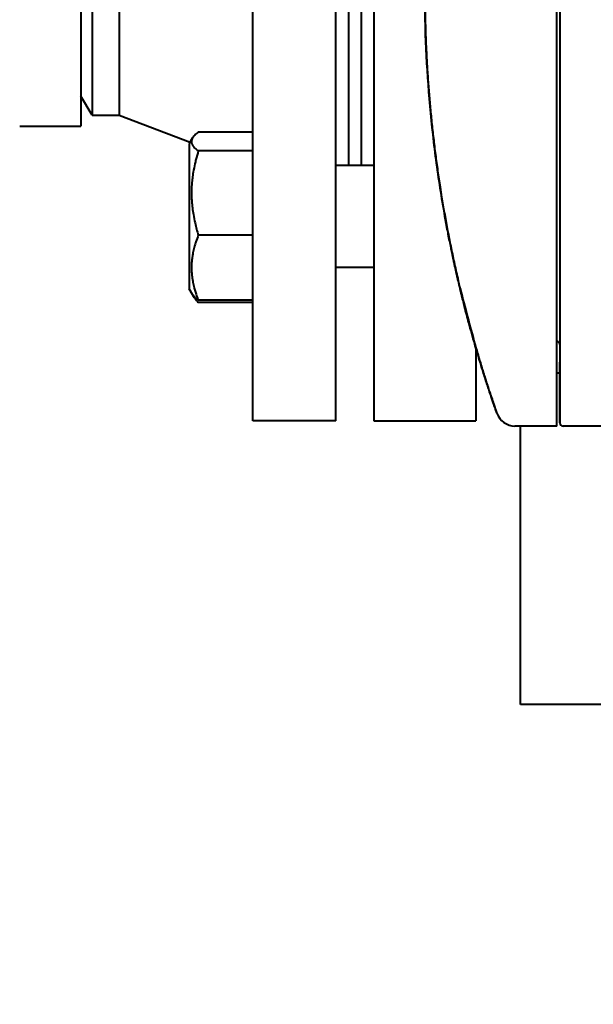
# Model space of a CAD drawing. Header units: millimetres. Extents: x -4428 to 4131, y -3615 to 4038.
# Tile 19 of 172: x -1229 to -1139, y -3052 to -2897. Entities that reach past the tile are written whole.
import ezdxf

# ---------------------------------------------------------------- set-up
doc = ezdxf.new("R2010")
doc.units = ezdxf.units.MM
doc.linetypes.add('K5LT_BASIC', pattern=[0])
doc.linetypes.add('K5LT_THIN', pattern=[0])
doc.layers.add('Системный слой', color=7, linetype='Continuous')
doc.styles.add('KDIMTEXTSTYLE', font='GOST_AU.SHX', dxfattribs={"width": 0.96, "oblique": 15, "height": 5})
doc.dimstyles.new('KDIMSTYLE (1.00)', dxfattribs={"dimtxt": 5, "dimasz": 1, "dimexe": 2, "dimexo": 0, "dimgap": 1, "dimtad": 1, "dimtxsty": 'KDIMTEXTSTYLE', "dimsah": 1, "dimcen": 0, "dimdle": 1, "dimadec": 0, "dimazin": 0, "dimtfac": 0.667, "dimtmove": 0, "dimatfit": 3, "dimfxl": 1, "dimtvp": 1, "dimtolj": 1, "dimtzin": 0, "dimarcsym": 0})

# ---------------------------------------------------------------- blocks, each defined once
blk = doc.blocks.new('KDIMARROW_01')
at = {"layer": 'Системный слой'}
blk.add_hatch(color=0, dxfattribs=at).paths.add_polyline_path([(-5, -0.66), (0, 0), (-5, 0.66), (-4.5, 0)])
at = {"layer": 'Системный слой', "color": 0, "linetype": 'K5LT_THIN', "lineweight": 20}
for p, q in [((-4.5, 0), (-5, 0.66)), ((-5, 0.66), (0, 0)), ((0, 0), (-5, -0.66)), ((-5, -0.66), (-4.5, 0)), ((0, 0), (-1, 0))]:
    blk.add_line(p, q, dxfattribs=at)
blk = doc.blocks.new('U15')
at = {"layer": 'Системный слой', "color": 150, "linetype": 'K5LT_BASIC', "lineweight": 40, "true_color": 0x0080ff}
for p, q in [((-1192.34, -2960.09), (-1192.34, -2825.09)), ((-1179.34, -2960.09), (-1179.34, -2825.09)), ((-1173.34, -2825.09), (-1173.34, -2960.09)), ((-1144.64, -2950.89), (-1144.64, -2834.29)), ((-1144.14, -2834.29), (-1144.14, -2950.89)), ((-1177.34, -2865.24), (-1177.34, -2919.95)), ((-1175.34, -2865.24), (-1175.34, -2919.95)), ((-1219.34, -2871.39), (-1219.34, -2913.79)), ((-1217.6, -2873.09), (-1217.6, -2912.09)), ((-1213.34, -2873.09), (-1213.34, -2912.09)), ((-1217.6, -2912.09), (-1219.34, -2909.09)), ((-1217.6, -2912.09), (-1213.34, -2912.09)), ((-1213.34, -2912.09), (-1202.21, -2916.33)), ((-1228.97, -2913.79), (-1219.34, -2913.79)), ((-1192.34, -2914.74), (-1200.92, -2914.74)), ((-1201.83, -2915.66), (-1202.34, -2916.55)), ((-1202.34, -2916.55), (-1202.34, -2938.81)), ((-1192.34, -2917.7), (-1200.92, -2917.7)), ((-1179.34, -2919.95), (-1173.34, -2919.95)), ((-1192.34, -2930.91), (-1200.92, -2930.91)), ((-1161.22, -2932.94), (-1161.22, -2932.94)), ((-1179.34, -2935.95), (-1173.34, -2935.95)), ((-1179.34, -2935.95), (-1173.34, -2935.95)), ((-1202.34, -2938.81), (-1202.34, -2939.35)), ((-1201.83, -2940.23), (-1202.34, -2939.35)), ((-1201.65, -2940.54), (-1201.83, -2940.23)), ((-1159.65, -2939.94), (-1159.65, -2939.94)), ((-1192.34, -2941.15), (-1200.92, -2941.15)), ((-1192.34, -2941.48), (-1200.92, -2941.48)), ((-1157.34, -2948.59), (-1157.34, -2960.09)), ((-1144.64, -2960.89), (-1144.64, -2950.89)), ((-1144.14, -2960.39), (-1144.14, -2950.89)), ((-1144.14, -2950.89), (-1144.14, -2960.39)), ((-1144.14, -2950.89), (-1144.14, -2960.13)), ((-1144.14, -2952.59), (-1144.64, -2952.59)), ((-1144.14, -2952.59), (-1144.64, -2952.59)), ((-1154.03, -2958.89), (-1154.03, -2958.89)), ((-1179.34, -2960.09), (-1192.34, -2960.09)), ((-1173.34, -2960.09), (-1157.34, -2960.09)), ((-1144.64, -2960.89), (-1151.2, -2960.89)), ((-1150.34, -3004.59), (-1150.34, -2960.89)), ((-1123.49, -2960.89), (-1143.64, -2960.89)), ((-150.34, -3004.59), (-1150.34, -3004.59))]:
    blk.add_line(p, q, dxfattribs=at)
for centre, radius, start, end in [((-1144.64, -2948.09), 0.5, 0, 90), ((-1151.2, -2957.89), 3, 199.3581, 270), ((-1143.64, -2960.39), 0.5, 180, 270)]:
    blk.add_arc(centre, radius, start, end, dxfattribs=at)
for points, knots in [([(-1156.38, -2951.78), (-1156.38, -2951.78), (-1156.38, -2951.77), (-1156.71, -2950.71), (-1157.02, -2949.65), (-1157.39, -2948.41), (-1157.44, -2948.24), (-1157.81, -2946.94), (-1158.13, -2945.82), (-1158.66, -2943.85), (-1158.88, -2943), (-1159.27, -2941.5), (-1159.43, -2940.85), (-1159.61, -2940.11), (-1159.63, -2940.03), (-1159.75, -2939.53), (-1159.85, -2939.12), (-1160.03, -2938.34), (-1160.12, -2937.96), (-1160.24, -2937.47), (-1160.26, -2937.36), (-1160.33, -2937.08), (-1160.37, -2936.9), (-1160.46, -2936.51), (-1160.5, -2936.29), (-1160.59, -2935.91), (-1160.63, -2935.74), (-1160.69, -2935.45), (-1160.72, -2935.32), (-1160.77, -2935.1), (-1160.79, -2935.01), (-1160.82, -2934.84), (-1160.84, -2934.76), (-1160.87, -2934.64), (-1160.88, -2934.58), (-1160.9, -2934.48), (-1160.91, -2934.44), (-1160.92, -2934.37), (-1160.93, -2934.34), (-1160.94, -2934.28), (-1160.95, -2934.25), (-1160.96, -2934.21), (-1160.96, -2934.19), (-1160.97, -2934.16), (-1160.97, -2934.15), (-1160.98, -2934.12), (-1160.98, -2934.11), (-1160.98, -2934.09), (-1160.99, -2934.08), (-1160.99, -2934.06), (-1160.99, -2934.06), (-1161, -2934.04), (-1161, -2934.02), (-1161.01, -2933.99), (-1161.01, -2933.97), (-1161.02, -2933.9), (-1161.03, -2933.85), (-1161.06, -2933.71), (-1161.08, -2933.62), (-1161.14, -2933.34), (-1161.18, -2933.16), (-1161.22, -2932.96), (-1161.22, -2932.95), (-1161.3, -2932.58), (-1161.37, -2932.22), (-1161.59, -2931.15), (-1161.72, -2930.43), (-1161.87, -2929.69), (-1161.87, -2929.67), (-1162.15, -2928.17), (-1162.41, -2926.68), (-1163.15, -2922.23), (-1163.57, -2919.25), (-1164.64, -2910.29), (-1165.08, -2904.28), (-1165.48, -2890.26), (-1165.23, -2882.24), (-1163.81, -2866.87), (-1162.35, -2859.58), (-1161.14, -2851.66), (-1160.98, -2851.09), (-1160.48, -2848.75), (-1160.11, -2846.99), (-1158.89, -2842.36), (-1158.13, -2839.47), (-1157.04, -2835.52), (-1156.71, -2834.46), (-1156.38, -2833.4)], [0, 0, 0, 0, 0.004266, 0.004266, 1.05278, 1.05278, 1.228781, 1.228781, 2.329427, 2.329427, 3.165739, 3.165739, 3.801199, 3.801199, 3.884637, 3.884637, 4.284046, 4.284046, 4.65093, 4.65093, 4.759155, 4.759155, 4.929703, 4.929703, 5.141524, 5.141524, 5.302474, 5.302474, 5.42477, 5.42477, 5.517695, 5.517695, 5.588303, 5.588303, 5.641953, 5.641953, 5.682719, 5.682719, 5.713694, 5.713694, 5.73723, 5.73723, 5.755113, 5.755113, 5.768702, 5.768702, 5.779027, 5.779027, 5.789352, 5.789352, 5.796125, 5.796125, 5.807893, 5.807893, 5.830542, 5.830542, 5.875395, 5.875395, 5.96488, 5.96488, 6.143737, 6.143737, 6.153696, 6.153696, 6.501231, 6.501231, 7.194555, 7.194555, 7.215774, 7.215774, 8.643973, 8.643973, 11.498593, 11.498593, 17.204282, 17.204282, 24.804282, 24.804282, 31.846831, 31.846831, 32.404282, 32.404282, 34.115575, 34.115575, 36.947207, 36.947207, 38, 38, 38, 38]), ([(-1156.38, -2833.4), (-1156.71, -2834.48), (-1157.36, -2836.64), (-1158.27, -2839.86), (-1158.83, -2841.98), (-1159.3, -2843.84), (-1159.5, -2844.63), (-1159.88, -2846.18), (-1160.24, -2847.72), (-1160.75, -2850), (-1161.24, -2852.29), (-1161.69, -2854.57), (-1161.98, -2856.1), (-1162.36, -2858.21), (-1162.82, -2860.9), (-1163.39, -2864.67), (-1163.71, -2867.09), (-1163.99, -2869.39), (-1164.27, -2871.88), (-1164.63, -2875.62), (-1164.82, -2878.14), (-1164.98, -2880.53), (-1165.11, -2882.79), (-1165.24, -2886.19), (-1165.3, -2888.45), (-1165.32, -2889.92), (-1165.32, -2890.26), (-1165.34, -2891.83), (-1165.34, -2894.32), (-1165.27, -2898.07), (-1165.18, -2900.59), (-1165.08, -2902.69), (-1165, -2904.35), (-1164.83, -2906.85), (-1164.64, -2909.35), (-1164.49, -2911.02), (-1164.36, -2912.29), (-1164.32, -2912.73), (-1164.19, -2914.01), (-1164, -2915.69), (-1163.69, -2918.24), (-1163.34, -2920.79), (-1163.09, -2922.5), (-1162.87, -2923.89), (-1162.79, -2924.41), (-1162.57, -2925.75), (-1162.29, -2927.38), (-1161.84, -2929.85), (-1161.35, -2932.34), (-1160.83, -2934.83), (-1160.43, -2936.62), (-1160.21, -2937.57), (-1159.92, -2938.86), (-1159.34, -2941.25), (-1158.38, -2944.91), (-1157.4, -2948.43), (-1156.7, -2950.73), (-1156.38, -2951.78)], [0, 0, 0, 0, 0.0264024, 0.0529475, 0.0797584, 0.0797584, 0.1, 0.1, 0.1195383, 0.1396538, 0.1594985, 0.1797492, 0.2, 0.2, 0.2356587, 0.271358, 0.3, 0.3, 0.3325317, 0.3662658, 0.4, 0.4, 0.4303303, 0.4606697, 0.4909821, 0.4909821, 0.5, 0.5, 0.53283, 0.566415, 0.6, 0.6, 0.6222306, 0.6444132, 0.6665405, 0.6885432, 0.6885432, 0.7, 0.7, 0.7220725, 0.7439024, 0.7655773, 0.7869906, 0.7869906, 0.8, 0.8, 0.8199625, 0.8399719, 0.8594227, 0.8786855, 0.8976841, 0.9, 0.9, 0.9264561, 0.9526947, 0.9786401, 1, 1, 1, 1]), ([(-1200.92, -2914.74), (-1201.02, -2914.82), (-1201.24, -2914.99), (-1201.47, -2915.21), (-1201.68, -2915.43), (-1201.77, -2915.57), (-1201.83, -2915.66)], [0, 0, 0, 0, 1.779428, 3.932391, 4.905665, 7, 7, 7, 7]), ([(-1201.83, -2915.66), (-1201.87, -2915.74), (-1201.93, -2915.86), (-1201.98, -2916.05), (-1202, -2916.22), (-1201.98, -2916.38), (-1201.95, -2916.52), (-1201.9, -2916.66), (-1201.82, -2916.8), (-1201.64, -2917.06), (-1201.35, -2917.37), (-1201.04, -2917.61), (-1200.92, -2917.7)], [0, 0, 0, 0, 1.371904, 2.425743, 3.537354, 4.60188, 5.46297, 6.187237, 7.133571, 8.211062, 11.223512, 13, 13, 13, 13]), ([(-1200.92, -2917.7), (-1201.05, -2918.15), (-1201.24, -2918.82), (-1201.51, -2919.94), (-1201.67, -2920.76), (-1201.81, -2921.68), (-1201.9, -2922.42), (-1201.97, -2923.27), (-1202, -2924.1), (-1201.99, -2924.87), (-1201.94, -2925.73), (-1201.86, -2926.64), (-1201.69, -2927.79), (-1201.4, -2929.21), (-1201.11, -2930.28), (-1200.92, -2930.91)], [0, 0, 0, 0, 1.679816, 2.464254, 4.100621, 4.689754, 5.785161, 6.773962, 7.746893, 8.757247, 9.530451, 10.808294, 12.055167, 13.667644, 16, 16, 16, 16]), ([(-1200.92, -2930.91), (-1201.05, -2931.26), (-1201.26, -2931.84), (-1201.53, -2932.71), (-1201.69, -2933.35), (-1201.81, -2933.99), (-1201.9, -2934.57), (-1201.97, -2935.23), (-1201.99, -2935.85), (-1201.99, -2936.45), (-1201.95, -2937.02), (-1201.89, -2937.57), (-1201.79, -2938.2), (-1201.61, -2939.08), (-1201.31, -2940.09), (-1201.04, -2940.83), (-1200.92, -2941.15)], [0, 0, 0, 0, 1.784805, 2.95448, 4.35691, 4.982864, 6.146734, 7.197334, 8.231074, 9.204643, 10.126104, 11.032386, 11.927409, 13.242826, 15.356581, 17, 17, 17, 17]), ([(-1200.92, -2941.15), (-1201.02, -2941.07), (-1201.24, -2940.9), (-1201.47, -2940.69), (-1201.68, -2940.46), (-1201.77, -2940.32), (-1201.83, -2940.23)], [0, 0, 0, 0, 1.779428, 3.932391, 4.905665, 7, 7, 7, 7]), ([(-1159.65, -2939.94), (-1158.88, -2942.82), (-1158.13, -2945.72), (-1157.04, -2949.66), (-1156.71, -2950.72), (-1156.38, -2951.78)], [34.115574, 34.115574, 34.115574, 34.115574, 36.947207, 36.947207, 38, 38, 38, 38]), ([(-1201.65, -2940.54), (-1201.52, -2940.76), (-1201.29, -2941.08), (-1201.01, -2941.39), (-1200.92, -2941.48)], [0, 0, 0, 0, 3.481803, 5, 5, 5, 5]), ([(-1156.38, -2951.78), (-1156.34, -2951.91), (-1156.3, -2952.04), (-1156.21, -2952.31), (-1156.17, -2952.44), (-1156.09, -2952.71), (-1156.05, -2952.84), (-1155.96, -2953.11), (-1155.92, -2953.24), (-1155.86, -2953.41), (-1155.85, -2953.45), (-1155.79, -2953.63), (-1155.75, -2953.76), (-1155.67, -2954.02), (-1155.63, -2954.15), (-1155.54, -2954.41), (-1155.5, -2954.54), (-1155.42, -2954.79), (-1155.38, -2954.92), (-1155.29, -2955.17), (-1155.25, -2955.3), (-1155.17, -2955.56), (-1155.12, -2955.68), (-1155.04, -2955.93), (-1155, -2956.05), (-1154.94, -2956.25), (-1154.91, -2956.33), (-1154.85, -2956.49), (-1154.82, -2956.58), (-1154.77, -2956.75), (-1154.74, -2956.83), (-1154.68, -2957), (-1154.66, -2957.07), (-1154.61, -2957.22), (-1154.58, -2957.29), (-1154.54, -2957.41), (-1154.53, -2957.45), (-1154.49, -2957.56), (-1154.47, -2957.62), (-1154.43, -2957.74), (-1154.41, -2957.79), (-1154.37, -2957.9), (-1154.35, -2957.96), (-1154.32, -2958.06), (-1154.3, -2958.11), (-1154.28, -2958.18), (-1154.27, -2958.21), (-1154.24, -2958.27), (-1154.23, -2958.31), (-1154.21, -2958.38), (-1154.2, -2958.41), (-1154.17, -2958.47), (-1154.16, -2958.5), (-1154.14, -2958.56), (-1154.14, -2958.58), (-1154.12, -2958.63), (-1154.11, -2958.66), (-1154.1, -2958.69), (-1154.1, -2958.69), (-1154.08, -2958.73), (-1154.08, -2958.76), (-1154.06, -2958.8), (-1154.05, -2958.82), (-1154.04, -2958.85), (-1154.04, -2958.86), (-1154.03, -2958.88), (-1154.03, -2958.88), (-1154.03, -2958.89), (-1154.03, -2958.89), (-1154.03, -2958.89)], [0, 0, 0, 0, 0.0316071, 0.0316071, 0.0643432, 0.0643432, 0.097687, 0.097687, 0.1317812, 0.1317812, 0.1428571, 0.1428571, 0.1785714, 0.1785714, 0.2132766, 0.2132766, 0.2494954, 0.2494954, 0.2857143, 0.2857143, 0.3245903, 0.3245903, 0.3632848, 0.3632848, 0.4015166, 0.4015166, 0.4285714, 0.4285714, 0.4595173, 0.4595173, 0.490386, 0.490386, 0.5212117, 0.5212117, 0.5520298, 0.5520298, 0.5714286, 0.5714286, 0.6015536, 0.6015536, 0.6324252, 0.6324252, 0.6636268, 0.6636268, 0.6951506, 0.6951506, 0.7142857, 0.7142857, 0.7414254, 0.7414254, 0.7685304, 0.7685304, 0.7953346, 0.7953346, 0.821853, 0.821853, 0.8478296, 0.8478296, 0.8571429, 0.8571429, 0.8928571, 0.8928571, 0.9258725, 0.9258725, 0.9583642, 0.9583642, 0.9901716, 0.9901716, 0.9989323, 0.9989323, 0.9989323, 0.9989323]), ([(-1154.03, -2958.89), (-1154.03, -2958.89), (-1154.03, -2958.89), (-1154.03, -2958.88), (-1154.03, -2958.88), (-1154.04, -2958.87), (-1154.04, -2958.86), (-1154.05, -2958.83), (-1154.06, -2958.79), (-1154.1, -2958.7), (-1154.12, -2958.63), (-1154.18, -2958.46), (-1154.22, -2958.35), (-1154.3, -2958.11), (-1154.35, -2957.98), (-1154.45, -2957.68), (-1154.51, -2957.51), (-1154.63, -2957.15), (-1154.7, -2956.95), (-1154.84, -2956.53), (-1154.92, -2956.3), (-1155.08, -2955.82), (-1155.16, -2955.57), (-1155.34, -2955.03), (-1155.43, -2954.75), (-1155.62, -2954.17), (-1155.72, -2953.88), (-1155.91, -2953.27), (-1156.01, -2952.95), (-1156.2, -2952.35), (-1156.29, -2952.07), (-1156.38, -2951.78)], [0, 0, 0, 0, 0.157282, 0.157282, 0.41942, 0.41942, 0.838839, 0.838839, 1.625251, 1.625251, 2.655154, 2.655154, 3.700033, 3.700033, 4.75632, 4.75632, 5.835279, 5.835279, 6.933152, 6.933152, 8.072987, 8.072987, 9.23206, 9.23206, 10.429877, 10.429877, 11.645878, 11.645878, 12.881633, 12.881633, 14, 14, 14, 14])]:
    blk.add_open_spline(points, degree=3, knots=knots, dxfattribs=at)
blk.add_open_spline([(-1201.75, -2940.36), (-1201.72, -2940.42), (-1201.68, -2940.48), (-1201.65, -2940.54)], degree=3, dxfattribs=at)

msp = doc.modelspace()

# ---------------------------------------------------------------- block references
at = {"layer": 'Системный слой'}
msp.add_blockref('U15', (0, 0), dxfattribs=at)

# ---------------------------------------------------------------- dimensions: what is measured, and where the dimension line sits
at = {"layer": 'Системный слой', "color": 7}
msp.add_linear_dim(base=(-4135.336, -3331.475), p1=(485.664, -2263.092), p2=(-4135.336, -1408.744), location=(-2079.336, -3331.475), text='\\H75.0;\\W0.965;\\Q15;\\H75.0;\\W0.965;\\Q15;\\Q15;4620', dimstyle='KDIMSTYLE (1.00)', override={"dimexo": 0, "dimblk1": 'KDIMARROW_01', "dimblk2": 'KDIMARROW_01', "dimse1": 0, "dimse2": 0, "dimclrt": 7, "dimtolj": 1}, dxfattribs=at).render()

doc.saveas('drawing.dxf')
